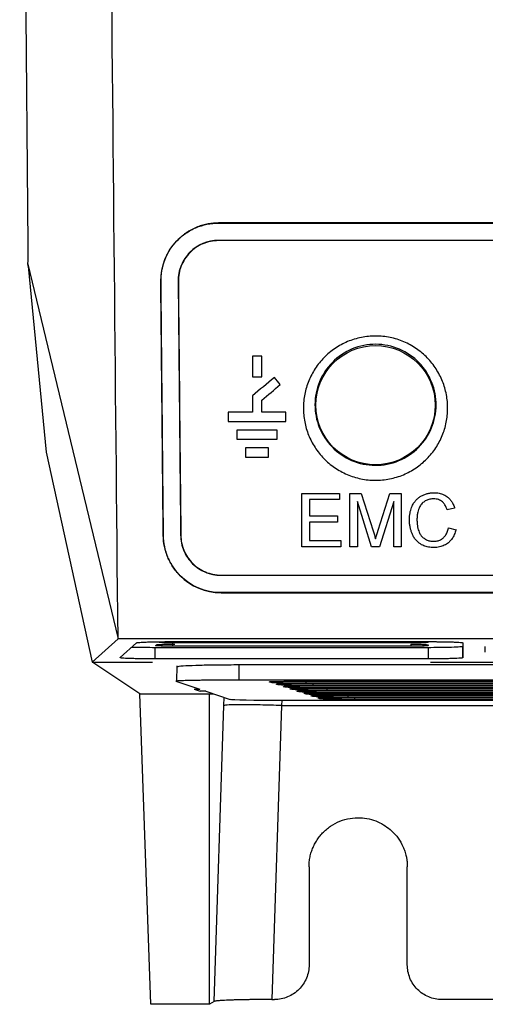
# Model space of a CAD drawing. Header units: millimetres. Extents: x -1111 to 1147, y -743 to 1146.
# Tile 111 of 203: x 102 to 143, y -93 to -7. Entities that reach past the tile are written whole.
import ezdxf

# ---------------------------------------------------------------- set-up
doc = ezdxf.new("R2010")
doc.units = ezdxf.units.MM

msp = doc.modelspace()

# ---------------------------------------------------------------- linework, layer by layer
at = {"color": 7, "linetype": 'Continuous', "lineweight": 25}
for p, q in [((219.102, -25.029), (119.525, -25.029)), ((119.525, -25.029), (119.525, -25.038)), ((119.525, -25.038), (318.68, -25.038)), ((318.68, -26.538), (119.525, -26.538)), ((119.525, -26.556), (119.525, -26.538)), ((318.68, -26.556), (119.525, -26.556)), ((103.004, -28.467), (110.825, -61.038)), ((103.054, -28.779), (104.599, -44.889)), ((114.524, -30.086), (114.515, -30.087)), ((116.025, -30.072), (116.043, -30.072)), ((123.252, -36.557), (122.452, -36.557)), ((122.452, -38.357), (123.252, -38.357)), ((122.452, -41.407), (120.352, -41.407)), ((125.352, -41.407), (123.252, -41.407)), ((120.352, -42.207), (125.352, -42.207)), ((124.602, -42.957), (121.102, -42.957)), ((121.102, -43.757), (124.602, -43.757)), ((104.599, -44.889), (108.599, -63.057)), ((123.852, -44.507), (121.852, -44.507)), ((121.852, -45.307), (123.852, -45.307)), ((126.731, -48.446), (129.99, -48.446)), ((126.731, -53.069), (126.731, -48.446)), ((129.99, -48.446), (129.99, -48.979)), ((130.88, -48.446), (131.86, -48.446)), ((130.88, -53.069), (130.88, -48.446)), ((131.86, -48.446), (132.894, -51.69)), ((133.329, -51.634), (134.352, -48.446)), ((134.352, -48.446), (135.325, -48.446)), ((135.325, -48.446), (135.325, -53.069)), ((129.99, -48.979), (127.383, -48.979)), ((127.383, -48.979), (127.383, -50.402)), ((132.758, -53.069), (131.531, -49.157)), ((131.531, -49.157), (131.531, -53.069)), ((134.673, -49.157), (133.439, -53.069)), ((134.673, -53.069), (134.673, -49.157)), ((139.948, -49.73), (139.296, -49.87)), ((127.383, -50.402), (129.813, -50.402)), ((129.813, -50.935), (127.383, -50.935)), ((127.383, -50.935), (127.383, -52.536)), ((129.813, -50.402), (129.813, -50.935)), ((139.414, -51.437), (140.066, -51.589)), ((114.728, -52.087), (114.737, -52.086)), ((116.256, -52.072), (116.238, -52.072)), ((127.383, -52.536), (130.109, -52.536)), ((130.109, -52.536), (130.109, -53.069)), ((130.109, -53.069), (126.731, -53.069)), ((131.531, -53.069), (130.88, -53.069)), ((133.439, -53.069), (132.758, -53.069)), ((135.325, -53.069), (134.673, -53.069)), ((119.738, -55.52), (318.466, -55.52)), ((119.738, -55.538), (119.738, -55.52)), ((119.738, -55.538), (318.466, -55.538)), ((318.466, -57.038), (119.738, -57.038)), ((119.738, -57.038), (119.738, -57.047)), ((119.738, -57.047), (219.102, -57.047)), ((110.825, -61.038), (108.599, -63.057)), ((219.102, -61.038), (110.825, -61.038)), ((111.011, -62.669), (112.428, -61.383)), ((115.443, -61.282), (137.652, -61.282)), ((140.669, -61.387), (140.669, -62.673)), ((114.026, -61.777), (137.652, -61.777)), ((114.026, -62.778), (114.026, -61.777)), ((114.079, -61.624), (114.156, -61.554)), ((136.152, -61.679), (115.578, -61.679)), ((115.655, -61.504), (115.746, -61.504)), ((136.152, -61.399), (115.886, -61.399)), ((137.652, -61.556), (137.652, -61.626)), ((137.652, -61.777), (137.652, -62.778)), ((140.669, -62.673), (140.652, -61.672)), ((142.599, -62.208), (142.599, -61.691)), ((108.599, -63.057), (113.815, -63.057)), ((112.717, -65.803), (108.652, -63.092)), ((137.652, -62.778), (114.026, -62.778)), ((137.863, -63.057), (168.852, -63.057)), ((115.921, -63.39), (115.875, -64.718)), ((144.42, -63.303), (121.296, -63.303)), ((121.296, -64.614), (121.296, -63.303)), ((115.821, -64.714), (117.905, -65.409)), ((144.374, -64.614), (121.296, -64.614)), ((124.078, -64.825), (123.895, -64.764)), ((126.927, -64.709), (168.86, -64.709)), ((117.406, -65.409), (117.93, -65.584)), ((117.406, -65.409), (117.907, -65.409)), ((118.43, -65.584), (117.93, -65.584)), ((118.429, -65.584), (120.512, -66.279)), ((124.68, -65.026), (124.497, -64.965)), ((168.86, -64.876), (127.11, -64.876)), ((168.86, -65.077), (127.713, -65.077)), ((128.132, -65.111), (168.86, -65.111)), ((128.734, -65.312), (168.86, -65.312)), ((168.86, -65.479), (128.917, -65.479)), ((129.336, -65.512), (168.861, -65.512)), ((112.717, -65.803), (118.725, -65.803)), ((113.659, -92.688), (112.717, -65.803)), ((118.725, -65.803), (119.085, -65.803)), ((118.749, -92.688), (118.725, -65.803)), ((124.998, -66.353), (154.05, -66.353)), ((127.691, -66.03), (127.508, -65.969)), ((128.016, -65.803), (168.861, -65.803)), ((168.861, -66.081), (130.724, -66.081)), ((168.861, -66.282), (131.326, -66.282)), ((119.142, -92.438), (119.99, -66.816)), ((124.98, -66.816), (124.138, -92.273)), ((127.352, -80.781), (127.352, -89.275)), ((135.852, -89.275), (135.852, -80.781)), ((118.749, -92.688), (113.659, -92.688)), ((119.142, -92.438), (118.749, -92.688)), ((124.138, -92.273), (124.352, -92.273)), ((151.817, -92.273), (138.852, -92.273))]:
    msp.add_line(p, q, dxfattribs=at)
at = {"color": 250, "linetype": 'Continuous', "lineweight": 25}
for p, q in [((115.578, -61.679), (115.578, -61.348)), ((115.886, -61.399), (115.886, -61.282)), ((136.152, -61.282), (136.152, -61.399)), ((137.652, -61.347), (137.651, -61.282)), ((136.152, -61.504), (136.152, -61.679)), ((137.652, -61.626), (137.651, -61.573)), ((127.11, -64.876), (127.11, -64.709)), ((127.713, -65.077), (127.713, -64.91)), ((128.917, -65.479), (128.917, -65.312)), ((119.99, -66.816), (120.014, -66.112)), ((124.996, -66.352), (124.98, -66.816)), ((130.724, -66.081), (130.724, -65.914)), ((131.326, -66.282), (131.326, -66.115)), ((124.98, -66.816), (168.862, -66.816))]:
    msp.add_line(p, q, dxfattribs=at)
at = {"color": 7, "linetype": 'Continuous', "lineweight": 25, "flags": 128}
for points in [[(125.282, -65.227), (125.208, -65.202), (125.153, -65.184), (125.099, -65.166)], [(125.885, -65.428), (125.81, -65.403), (125.756, -65.385), (125.701, -65.367)], [(126.487, -65.629), (126.412, -65.604), (126.358, -65.586), (126.304, -65.568)], [(127.529, -64.91), (130.333, -64.91), (141.548, -64.91), (152.762, -64.91), (168.86, -64.91)], [(168.86, -65.278), (166.444, -65.278), (154.835, -65.278), (143.226, -65.278), (128.315, -65.278)], [(127.089, -65.83), (127.014, -65.805), (126.96, -65.787), (126.906, -65.768)], [(128.294, -66.231), (128.219, -66.206), (128.165, -66.188), (128.11, -66.17)], [(168.861, -65.68), (166.445, -65.68), (154.838, -65.68), (142.179, -65.68), (129.519, -65.68)], [(129.938, -65.713), (132.742, -65.713), (143.956, -65.713), (155.171, -65.713), (168.861, -65.713)], [(168.861, -65.88), (166.445, -65.88), (154.838, -65.88), (142.48, -65.88), (130.122, -65.88)], [(130.541, -65.914), (133.344, -65.914), (144.559, -65.914), (156.952, -65.914), (168.861, -65.914)], [(131.143, -66.115), (133.946, -66.115), (145.161, -66.115), (157.254, -66.115), (168.861, -66.115)]]:
    msp.add_lwpolyline(points, dxfattribs=at)
at = {"color": 7, "linetype": 'Continuous', "lineweight": 25}
msp.add_circle((133.102, -40.807), 5.166, dxfattribs=at)
msp.add_ellipse((125.008, -66.274), major_axis=(4.502, 0), ratio=0.017485, start_param=3.193973, end_param=4.710076, dxfattribs=at)
for points, knots in [([(102.317, 77.707), (102.321, 76.731), (102.33, 74.779), (102.343, 71.852), (102.357, 68.927), (102.371, 66.003), (102.385, 63.081), (102.4, 60.16), (102.415, 57.241), (102.431, 54.324), (102.447, 51.408), (102.463, 48.494), (102.48, 45.581), (102.497, 42.671), (102.514, 39.762), (102.532, 36.855), (102.55, 33.95), (102.569, 31.047), (102.588, 28.146), (102.612, 24.421), (102.644, 19.875), (102.682, 14.512), (102.721, 9.157), (102.762, 3.809), (102.803, -1.53), (102.846, -6.862), (102.891, -12.184), (102.936, -17.497), (102.983, -22.802), (103.016, -26.331), (103.032, -28.095)], [0, 0, 0, 0, 0.027365, 0.05473, 0.082096, 0.109461, 0.136826, 0.164191, 0.191556, 0.218921, 0.246287, 0.273652, 0.301017, 0.328383, 0.355748, 0.383114, 0.410479, 0.437845, 0.46521, 0.492576, 0.54332, 0.594063, 0.644807, 0.69555, 0.746293, 0.797035, 0.847777, 0.898519, 0.94926, 1, 1, 1, 1]), ([(114.525, -30.086), (114.512, -28.782), (115.008, -27.516), (116.155, -26.329), (116.413, -26.11), (116.966, -25.729), (117.847, -25.245), (118.845, -25.038), (119.525, -25.038)], [0, 0, 0, 0, 0.5, 0.5, 0.625, 0.625, 0.75, 1, 1, 1, 1]), ([(119.525, -25.029), (119.452, -25.03), (119.306, -25.032), (119.085, -25.047), (118.861, -25.071), (118.633, -25.107), (118.402, -25.154), (118.168, -25.214), (117.933, -25.286), (117.697, -25.372), (117.461, -25.471), (117.225, -25.585), (116.99, -25.715), (116.758, -25.859), (116.529, -26.02), (116.305, -26.197), (116.088, -26.389), (115.881, -26.596), (115.684, -26.817), (115.499, -27.051), (115.325, -27.3), (115.165, -27.562), (115.02, -27.838), (114.89, -28.126), (114.777, -28.426), (114.683, -28.739), (114.607, -29.062), (114.553, -29.395), (114.519, -29.738), (114.517, -29.97), (114.516, -30.087)], [0, 0, 0, 0, 0.026828, 0.054234, 0.08223, 0.110832, 0.140058, 0.169927, 0.200461, 0.231683, 0.26362, 0.296301, 0.329759, 0.36403, 0.399154, 0.43511, 0.471553, 0.508458, 0.545861, 0.583795, 0.622296, 0.661398, 0.701134, 0.741538, 0.782644, 0.824485, 0.867099, 0.910525, 0.954809, 1, 1, 1, 1]), ([(119.525, -26.538), (118.567, -26.538), (117.688, -26.919), (116.729, -27.882), (116.468, -28.27), (116.109, -29.139), (116.02, -29.604), (116.025, -30.072)], [0, 0, 0, 0, 0.5, 0.5, 0.75, 0.75, 1, 1, 1, 1]), ([(119.525, -26.556), (119.288, -26.556), (119.056, -26.579), (118.6, -26.671), (118.374, -26.741), (117.946, -26.922), (117.744, -27.033), (117.362, -27.295), (117.185, -27.445), (116.867, -27.773), (116.725, -27.953), (116.477, -28.338), (116.374, -28.539), (116.207, -28.958), (116.143, -29.177), (116.06, -29.621), (116.041, -29.845), (116.043, -30.072)], [0, 0, 0, 0, 0.125, 0.125, 0.25, 0.25, 0.375, 0.375, 0.5, 0.5, 0.625, 0.625, 0.75, 0.75, 0.875, 0.875, 1, 1, 1, 1]), ([(103.032, -28.095), (103.032, -28.122), (103.032, -28.176), (103.029, -28.254), (103.023, -28.328), (103.015, -28.4), (103.008, -28.444), (103.004, -28.467)], [0, 0, 0, 0, 0.200692, 0.399531, 0.598029, 0.797694, 1, 1, 1, 1]), ([(103.054, -28.779), (103.052, -28.769), (103.05, -28.748), (103.045, -28.707), (103.037, -28.658), (103.028, -28.602), (103.017, -28.538), (103.009, -28.491), (103.004, -28.467)], [0, 0, 0, 0, 0.156945, 0.318437, 0.484046, 0.653253, 0.825459, 1, 1, 1, 1]), ([(114.515, -30.087), (114.524, -31.007), (114.542, -32.848), (114.569, -35.605), (114.596, -38.36), (114.622, -41.111), (114.649, -43.86), (114.676, -46.605), (114.702, -49.348), (114.719, -51.174), (114.728, -52.087)], [0, 0, 0, 0, 0.125006, 0.250007, 0.375005, 0.500001, 0.624996, 0.749994, 0.874995, 1, 1, 1, 1]), ([(114.737, -52.086), (114.728, -51.174), (114.711, -49.348), (114.685, -46.606), (114.658, -43.861), (114.632, -41.113), (114.605, -38.361), (114.578, -35.606), (114.551, -32.848), (114.533, -31.007), (114.524, -30.086)], [0, 0, 0, 0, 0.124973, 0.24995, 0.374934, 0.499925, 0.624925, 0.749937, 0.874961, 1, 1, 1, 1]), ([(116.025, -30.072), (116.034, -30.993), (116.052, -32.834), (116.078, -35.592), (116.105, -38.346), (116.131, -41.098), (116.158, -43.846), (116.185, -46.592), (116.212, -49.334), (116.23, -51.159), (116.239, -52.072)], [0, 0, 0, 0, 0.125039, 0.250063, 0.375075, 0.500075, 0.625067, 0.75005, 0.875027, 1, 1, 1, 1]), ([(139.343, -41.097), (139.34, -41.501), (139.299, -41.898), (139.182, -42.484), (139.134, -42.677), (139.018, -43.062), (138.95, -43.253), (138.721, -43.813), (138.533, -44.168), (138.2, -44.673), (138.081, -44.836), (137.824, -45.154), (137.687, -45.308), (137.257, -45.743), (136.944, -46.004), (136.265, -46.466), (135.895, -46.667), (135.133, -46.986), (134.737, -47.108), (134.12, -47.231), (133.911, -47.262), (133.495, -47.303), (133.288, -47.313), (132.872, -47.311), (132.664, -47.3), (132.248, -47.256), (132.039, -47.224), (131.424, -47.096), (131.029, -46.972), (130.457, -46.727), (130.269, -46.635), (129.905, -46.433), (129.73, -46.325), (129.223, -45.975), (128.91, -45.711), (128.337, -45.12), (128.086, -44.802), (127.757, -44.294), (127.655, -44.12), (127.469, -43.76), (127.384, -43.575), (127.16, -43.015), (127.048, -42.632), (126.898, -41.846), (126.86, -41.441), (126.863, -40.644), (126.902, -40.248), (127.019, -39.657), (127.067, -39.46), (127.183, -39.074), (127.25, -38.885), (127.477, -38.329), (127.664, -37.973), (128.112, -37.291), (128.368, -36.973), (128.795, -36.538), (128.945, -36.4), (129.26, -36.137), (129.425, -36.012), (129.94, -35.662), (130.301, -35.465), (130.873, -35.225), (131.068, -35.154), (131.468, -35.031), (131.672, -34.979), (132.285, -34.856), (132.699, -34.815), (133.327, -34.817), (133.539, -34.828), (133.955, -34.871), (134.367, -34.936), (134.769, -35.04), (135.166, -35.164), (135.364, -35.237), (135.939, -35.484), (136.3, -35.684), (136.978, -36.15), (137.297, -36.42), (137.865, -37.006), (138.117, -37.324), (138.449, -37.837), (138.552, -38.014), (138.738, -38.373), (138.821, -38.555), (139.044, -39.114), (139.157, -39.501), (139.308, -40.294), (139.345, -40.693), (139.343, -41.097)], [0, 0, 0, 0, 0.03125, 0.03125, 0.046875, 0.046875, 0.0625, 0.0625, 0.09375, 0.09375, 0.109375, 0.109375, 0.125, 0.125, 0.15625, 0.15625, 0.1875, 0.1875, 0.21875, 0.21875, 0.234375, 0.234375, 0.25, 0.25, 0.265625, 0.265625, 0.28125, 0.28125, 0.3125, 0.3125, 0.328125, 0.328125, 0.34375, 0.34375, 0.375, 0.375, 0.40625, 0.40625, 0.421875, 0.421875, 0.4375, 0.4375, 0.46875, 0.46875, 0.5, 0.5, 0.53125, 0.53125, 0.546875, 0.546875, 0.5625, 0.5625, 0.59375, 0.59375, 0.625, 0.625, 0.640625, 0.640625, 0.65625, 0.65625, 0.6875, 0.6875, 0.703125, 0.703125, 0.71875, 0.71875, 0.75, 0.75, 0.765625, 0.765625, 0.78125, 0.796875, 0.796875, 0.8125, 0.8125, 0.84375, 0.84375, 0.875, 0.875, 0.90625, 0.90625, 0.921875, 0.921875, 0.9375, 0.9375, 0.96875, 0.96875, 1, 1, 1, 1]), ([(138.343, -40.807), (138.339, -41.478), (138.204, -42.148), (137.69, -43.395), (137.309, -43.972), (136.347, -44.946), (135.764, -45.341), (134.48, -45.877), (133.779, -46.018), (132.378, -46.011), (131.677, -45.865), (130.399, -45.317), (129.82, -44.916), (128.867, -43.935), (128.491, -43.355), (127.988, -42.103), (127.86, -41.432), (127.863, -40.089), (127.995, -39.418), (128.507, -38.166), (128.886, -37.585), (129.851, -36.607), (130.435, -36.209), (131.722, -35.671), (132.424, -35.53), (133.828, -35.537), (134.529, -35.683), (135.81, -36.234), (136.391, -36.636), (137.345, -37.623), (137.721, -38.207), (138.221, -39.463), (138.347, -40.136), (138.343, -40.807)], [0, 0, 0, 0, 0.0625, 0.0625, 0.125, 0.125, 0.1875, 0.1875, 0.25, 0.25, 0.3125, 0.3125, 0.375, 0.375, 0.4375, 0.4375, 0.5, 0.5, 0.5625, 0.5625, 0.625, 0.625, 0.6875, 0.6875, 0.75, 0.75, 0.8125, 0.8125, 0.875, 0.875, 0.9375, 0.9375, 1, 1, 1, 1]), ([(136.036, -50.723), (136.038, -50.621), (136.042, -50.424), (136.081, -50.144), (136.14, -49.891), (136.215, -49.667), (136.303, -49.474), (136.395, -49.309), (136.488, -49.173), (136.612, -49.019), (136.786, -48.85), (137.026, -48.681), (137.291, -48.55), (137.572, -48.455), (137.866, -48.397), (138.066, -48.39), (138.166, -48.387)], [0, 0, 0, 0, 0.088007, 0.169087, 0.243301, 0.310577, 0.370947, 0.42447, 0.471109, 0.510851, 0.592175, 0.673416, 0.754731, 0.836153, 0.917892, 1, 1, 1, 1]), ([(138.166, -48.387), (138.24, -48.388), (138.387, -48.392), (138.602, -48.425), (138.809, -48.476), (139.003, -48.553), (139.182, -48.65), (139.355, -48.774), (139.528, -48.935), (139.695, -49.149), (139.846, -49.418), (139.912, -49.622), (139.948, -49.73)], [0, 0, 0, 0, 0.090287, 0.178701, 0.26534, 0.350246, 0.43357, 0.51538, 0.613441, 0.726848, 0.855678, 1, 1, 1, 1]), ([(138.134, -48.92), (138.078, -48.921), (137.966, -48.924), (137.8, -48.949), (137.637, -48.991), (137.48, -49.054), (137.335, -49.14), (137.202, -49.245), (137.084, -49.365), (136.984, -49.499), (136.896, -49.655), (136.818, -49.848), (136.754, -50.094), (136.698, -50.389), (136.691, -50.605), (136.688, -50.72)], [0, 0, 0, 0, 0.062425, 0.124937, 0.187722, 0.250686, 0.313995, 0.377777, 0.441991, 0.506687, 0.568818, 0.649206, 0.747859, 0.864814, 1, 1, 1, 1]), ([(139.296, -49.87), (139.274, -49.805), (139.233, -49.682), (139.156, -49.514), (139.071, -49.374), (138.983, -49.263), (138.875, -49.157), (138.736, -49.057), (138.552, -48.977), (138.348, -48.927), (138.207, -48.923), (138.134, -48.92)], [0, 0, 0, 0, 0.128904, 0.244437, 0.346055, 0.433556, 0.507358, 0.624315, 0.744976, 0.870172, 1, 1, 1, 1]), ([(138.179, -53.128), (138.093, -53.127), (137.927, -53.123), (137.691, -53.094), (137.48, -53.048), (137.202, -52.96), (136.859, -52.77), (136.595, -52.5), (136.437, -52.268), (136.344, -52.103), (136.252, -51.901), (136.167, -51.661), (136.097, -51.382), (136.045, -51.065), (136.039, -50.841), (136.036, -50.723)], [0, 0, 0, 0, 0.069055, 0.132358, 0.189995, 0.241987, 0.366522, 0.503689, 0.54675, 0.599107, 0.660743, 0.731642, 0.811807, 0.901266, 1, 1, 1, 1]), ([(136.688, -50.72), (136.69, -50.833), (136.695, -51.043), (136.738, -51.335), (136.797, -51.581), (136.867, -51.78), (136.941, -51.932), (137.049, -52.105), (137.222, -52.298), (137.497, -52.465), (137.8, -52.576), (138.012, -52.589), (138.118, -52.595)], [0, 0, 0, 0, 0.128747, 0.241345, 0.337762, 0.417973, 0.482038, 0.529923, 0.649983, 0.768094, 0.884612, 1, 1, 1, 1]), ([(138.118, -52.595), (138.172, -52.593), (138.281, -52.59), (138.44, -52.563), (138.591, -52.519), (138.733, -52.456), (138.862, -52.376), (139.007, -52.26), (139.167, -52.078), (139.322, -51.793), (139.382, -51.563), (139.414, -51.437)], [0, 0, 0, 0, 0.084245, 0.167007, 0.24833, 0.328376, 0.407231, 0.484934, 0.61884, 0.790483, 1, 1, 1, 1]), ([(140.066, -51.589), (140.046, -51.664), (140.006, -51.81), (139.925, -52.014), (139.835, -52.197), (139.736, -52.358), (139.631, -52.497), (139.522, -52.614), (139.396, -52.728), (139.243, -52.841), (139.056, -52.947), (138.853, -53.03), (138.636, -53.086), (138.41, -53.122), (138.257, -53.126), (138.179, -53.128)], [0, 0, 0, 0, 0.090295, 0.174501, 0.25293, 0.32532, 0.391665, 0.452097, 0.506654, 0.585342, 0.665327, 0.746663, 0.829503, 0.913919, 1, 1, 1, 1]), ([(114.729, -52.087), (114.735, -52.731), (114.931, -53.687), (115.389, -54.545), (115.751, -55.088), (115.961, -55.345), (117.118, -56.504), (118.383, -57.047), (119.738, -57.047)], [0, 0, 0, 0, 0.25, 0.375, 0.375, 0.5, 0.5, 1, 1, 1, 1]), ([(119.738, -57.038), (118.386, -57.038), (117.122, -56.496), (115.968, -55.339), (115.758, -55.082), (115.397, -54.541), (114.94, -53.684), (114.744, -52.73), (114.738, -52.086)], [0, 0, 0, 0, 0.5, 0.5, 0.625, 0.625, 0.75, 1, 1, 1, 1]), ([(116.238, -52.072), (116.24, -52.303), (116.265, -52.533), (116.36, -52.985), (116.431, -53.208), (116.704, -53.844), (117.48, -54.975), (118.783, -55.538), (119.738, -55.538)], [0, 0, 0, 0, 0.125, 0.125, 0.25, 0.25, 0.5, 1, 1, 1, 1]), ([(116.256, -52.072), (116.258, -52.295), (116.282, -52.515), (116.369, -52.947), (116.435, -53.161), (116.605, -53.574), (116.709, -53.771), (116.953, -54.144), (117.096, -54.323), (117.414, -54.646), (117.587, -54.791), (117.963, -55.048), (118.169, -55.16), (118.592, -55.338), (118.812, -55.405), (119.269, -55.497), (119.503, -55.52), (119.738, -55.52)], [0, 0, 0, 0, 0.125, 0.125, 0.25, 0.25, 0.375, 0.375, 0.5, 0.5, 0.625, 0.625, 0.75, 0.75, 0.875, 0.875, 1, 1, 1, 1]), ([(112.428, -61.383), (112.431, -61.381), (112.437, -61.377), (112.458, -61.371), (112.488, -61.366), (112.527, -61.36), (112.575, -61.354), (112.632, -61.349), (112.752, -61.339), (112.975, -61.325), (113.358, -61.31), (113.81, -61.298), (114.234, -61.29), (114.593, -61.286), (114.871, -61.284), (115.156, -61.282), (115.347, -61.282), (115.443, -61.282)], [0, 0, 0, 0, 0.036756, 0.073227, 0.109526, 0.145768, 0.182069, 0.218545, 0.255308, 0.381309, 0.507082, 0.629471, 0.751915, 0.814042, 0.875721, 0.937519, 1, 1, 1, 1]), ([(115.886, -61.399), (115.724, -61.399), (115.545, -61.398), (115.185, -61.394), (115.006, -61.39), (114.698, -61.38), (114.572, -61.373), (114.413, -61.359), (114.379, -61.352), (114.387, -61.345)], [0, 0, 0, 0, 0.25, 0.25, 0.5, 0.5, 0.75, 0.75, 1, 1, 1, 1]), ([(137.652, -61.347), (137.652, -61.354), (137.611, -61.361), (137.443, -61.375), (137.316, -61.381), (137.011, -61.39), (136.835, -61.394), (136.484, -61.398), (136.31, -61.399), (136.152, -61.399)], [0, 0, 0, 0, 0.25, 0.25, 0.5, 0.5, 0.75, 0.75, 1, 1, 1, 1]), ([(137.652, -61.282), (137.71, -61.282), (137.826, -61.282), (137.998, -61.282), (138.169, -61.283), (138.337, -61.284), (138.504, -61.286), (138.669, -61.288), (138.962, -61.292), (139.366, -61.3), (139.821, -61.313), (140.192, -61.329), (140.417, -61.344), (140.548, -61.357), (140.618, -61.367), (140.661, -61.377), (140.667, -61.384), (140.669, -61.387)], [0, 0, 0, 0, 0.0367857, 0.073271, 0.1095756, 0.1458213, 0.1821303, 0.2186242, 0.255423, 0.3814854, 0.5073535, 0.6296321, 0.7519934, 0.8140977, 0.8757392, 0.9375103, 1, 1, 1, 1]), ([(112.026, -61.748), (112.078, -61.75), (112.337, -61.763), (113.074, -61.773), (113.722, -61.776), (114.026, -61.777)], [0, 0, 0, 0, 0.116743, 0.585949, 1, 1, 1, 1]), ([(115.578, -61.679), (115.416, -61.679), (115.237, -61.678), (114.878, -61.673), (114.698, -61.669), (114.39, -61.659), (114.264, -61.653), (114.105, -61.639), (114.071, -61.631), (114.079, -61.624)], [0, 0, 0, 0, 0.25, 0.25, 0.5, 0.5, 0.75, 0.75, 1, 1, 1, 1]), ([(114.156, -61.554), (114.164, -61.548), (114.211, -61.541), (114.386, -61.528), (114.515, -61.522), (114.817, -61.512), (114.989, -61.509), (115.331, -61.505), (115.5, -61.504), (115.655, -61.504)], [0, 0, 0, 0, 0.25, 0.25, 0.5, 0.5, 0.75, 0.75, 1, 1, 1, 1]), ([(136.152, -61.504), (136.31, -61.504), (136.484, -61.505), (136.835, -61.509), (137.011, -61.513), (137.316, -61.523), (137.443, -61.529), (137.611, -61.542), (137.652, -61.55), (137.652, -61.556)], [0, 0, 0, 0, 0.25, 0.25, 0.5, 0.5, 0.75, 0.75, 1, 1, 1, 1]), ([(137.652, -61.626), (137.652, -61.633), (137.611, -61.64), (137.443, -61.654), (137.316, -61.66), (137.011, -61.67), (136.835, -61.673), (136.484, -61.678), (136.31, -61.679), (136.152, -61.679)], [0, 0, 0, 0, 0.25, 0.25, 0.5, 0.5, 0.75, 0.75, 1, 1, 1, 1]), ([(137.652, -61.777), (137.969, -61.777), (138.317, -61.775), (139.018, -61.766), (139.37, -61.759), (139.98, -61.74), (140.234, -61.727), (140.571, -61.7), (140.652, -61.686), (140.652, -61.672)], [0, 0, 0, 0, 0.25, 0.25, 0.5, 0.5, 0.75, 0.75, 1, 1, 1, 1]), ([(114.026, -62.778), (113.968, -62.778), (113.852, -62.778), (113.68, -62.778), (113.509, -62.777), (113.34, -62.776), (113.174, -62.774), (113.009, -62.772), (112.714, -62.768), (112.306, -62.76), (111.842, -62.747), (111.461, -62.73), (111.233, -62.714), (111.107, -62.7), (111.043, -62.69), (111.008, -62.679), (111.01, -62.672), (111.011, -62.669)], [0, 0, 0, 0, 0.035959, 0.071611, 0.107073, 0.142464, 0.177903, 0.213509, 0.249399, 0.373783, 0.498284, 0.62407, 0.749696, 0.81255, 0.87479, 0.93706, 1, 1, 1, 1]), ([(140.669, -62.673), (140.668, -62.675), (140.666, -62.679), (140.651, -62.685), (140.627, -62.691), (140.593, -62.697), (140.549, -62.703), (140.495, -62.708), (140.38, -62.719), (140.161, -62.733), (139.779, -62.749), (139.322, -62.762), (138.889, -62.769), (138.523, -62.774), (138.238, -62.776), (137.947, -62.778), (137.75, -62.778), (137.652, -62.778)], [0, 0, 0, 0, 0.036789, 0.073277, 0.109585, 0.145832, 0.182142, 0.218635, 0.255431, 0.381516, 0.507385, 0.629673, 0.752013, 0.814116, 0.875752, 0.937517, 1, 1, 1, 1]), ([(121.296, -63.303), (120.687, -63.305), (119.469, -63.309), (117.834, -63.341), (116.631, -63.389), (116.014, -63.434), (115.967, -63.459), (115.959, -63.464)], [0, 0, 0, 0, 0.2365783, 0.4732423, 0.7116809, 0.9472887, 1, 1, 1, 1]), ([(121.296, -64.614), (120.922, -64.614), (120.554, -64.614), (120.011, -64.616), (119.832, -64.617), (119.477, -64.619), (119.301, -64.62), (118.79, -64.624), (118.468, -64.627), (118.012, -64.633), (117.863, -64.635), (117.581, -64.639), (117.446, -64.641), (117.066, -64.648), (116.84, -64.653), (116.446, -64.664), (116.282, -64.67), (116.025, -64.682), (115.932, -64.689), (115.821, -64.701), (115.802, -64.708), (115.821, -64.714)], [0, 0, 0, 0, 0.125, 0.125, 0.1875, 0.1875, 0.25, 0.25, 0.375, 0.375, 0.4375, 0.4375, 0.5, 0.5, 0.625, 0.625, 0.75, 0.75, 0.875, 0.875, 1, 1, 1, 1]), ([(123.94, -64.758), (123.953, -64.754), (123.987, -64.745), (124.412, -64.731), (125.127, -64.718), (126.013, -64.71), (126.639, -64.71), (126.927, -64.709)], [0, 0, 0, 0, 0.134832, 0.357419, 0.581895, 0.807926, 1, 1, 1, 1]), ([(127.11, -64.876), (126.915, -64.876), (126.724, -64.876), (126.347, -64.875), (126.159, -64.874), (125.801, -64.871), (125.63, -64.87), (125.307, -64.866), (125.153, -64.864), (124.876, -64.859), (124.751, -64.857), (124.528, -64.851), (124.431, -64.848), (124.192, -64.839), (124.098, -64.832), (124.078, -64.825)], [0, 0, 0, 0, 0.125, 0.125, 0.25, 0.25, 0.375, 0.375, 0.5, 0.5, 0.625, 0.625, 0.75, 0.75, 1, 1, 1, 1]), ([(124.543, -64.958), (124.555, -64.955), (124.589, -64.945), (125.014, -64.932), (125.729, -64.919), (126.615, -64.911), (127.241, -64.91), (127.529, -64.91)], [0, 0, 0, 0, 0.134836, 0.357425, 0.581896, 0.807931, 1, 1, 1, 1]), ([(127.713, -65.077), (127.518, -65.077), (127.326, -65.077), (126.949, -65.075), (126.761, -65.074), (126.403, -65.072), (126.233, -65.07), (125.909, -65.067), (125.756, -65.065), (125.478, -65.06), (125.353, -65.057), (125.13, -65.052), (125.033, -65.049), (124.795, -65.04), (124.701, -65.033), (124.68, -65.026)], [0, 0, 0, 0, 0.125, 0.125, 0.25, 0.25, 0.375, 0.375, 0.5, 0.5, 0.625, 0.625, 0.75, 0.75, 1, 1, 1, 1]), ([(125.145, -65.159), (125.158, -65.156), (125.191, -65.146), (125.617, -65.132), (126.332, -65.12), (127.217, -65.112), (127.844, -65.111), (128.132, -65.111)], [0, 0, 0, 0, 0.134932, 0.357602, 0.581962, 0.808069, 1, 1, 1, 1]), ([(128.315, -65.278), (128.12, -65.278), (127.928, -65.278), (127.551, -65.276), (127.364, -65.275), (127.005, -65.273), (126.835, -65.271), (126.512, -65.268), (126.358, -65.265), (126.081, -65.261), (125.955, -65.258), (125.732, -65.253), (125.635, -65.25), (125.397, -65.241), (125.303, -65.234), (125.282, -65.227)], [0, 0, 0, 0, 0.125, 0.125, 0.25, 0.25, 0.375, 0.375, 0.5, 0.5, 0.625, 0.625, 0.75, 0.75, 1, 1, 1, 1]), ([(125.747, -65.36), (125.76, -65.356), (125.793, -65.347), (126.219, -65.333), (126.934, -65.321), (127.819, -65.313), (128.446, -65.312), (128.734, -65.312)], [0, 0, 0, 0, 0.134912, 0.357572, 0.58195, 0.808052, 1, 1, 1, 1]), ([(128.917, -65.479), (128.722, -65.479), (128.53, -65.478), (128.153, -65.477), (127.966, -65.476), (127.607, -65.474), (127.437, -65.472), (127.114, -65.468), (126.96, -65.466), (126.683, -65.462), (126.558, -65.459), (126.335, -65.454), (126.237, -65.451), (125.999, -65.441), (125.905, -65.435), (125.885, -65.428)], [0, 0, 0, 0, 0.125, 0.125, 0.25, 0.25, 0.375, 0.375, 0.5, 0.5, 0.625, 0.625, 0.75, 0.75, 1, 1, 1, 1]), ([(126.349, -65.561), (126.362, -65.557), (126.396, -65.548), (126.821, -65.534), (127.536, -65.521), (128.422, -65.514), (129.048, -65.513), (129.336, -65.512)], [0, 0, 0, 0, 0.134893, 0.357535, 0.581949, 0.80804, 1, 1, 1, 1]), ([(129.519, -65.68), (129.324, -65.68), (129.133, -65.679), (128.755, -65.678), (128.568, -65.677), (128.209, -65.674), (128.039, -65.673), (127.716, -65.669), (127.562, -65.667), (127.285, -65.662), (127.16, -65.66), (126.937, -65.654), (126.84, -65.651), (126.601, -65.642), (126.507, -65.636), (126.487, -65.629)], [0, 0, 0, 0, 0.125, 0.125, 0.25, 0.25, 0.375, 0.375, 0.5, 0.5, 0.625, 0.625, 0.75, 0.75, 1, 1, 1, 1]), ([(126.952, -65.762), (126.964, -65.758), (126.998, -65.749), (127.423, -65.735), (128.138, -65.722), (129.024, -65.715), (129.651, -65.714), (129.938, -65.713)], [0, 0, 0, 0, 0.134886, 0.357518, 0.581941, 0.808026, 1, 1, 1, 1]), ([(130.122, -65.88), (129.927, -65.88), (129.735, -65.88), (129.358, -65.879), (129.17, -65.878), (128.812, -65.875), (128.641, -65.874), (128.318, -65.87), (128.165, -65.868), (127.887, -65.863), (127.762, -65.861), (127.539, -65.855), (127.442, -65.852), (127.204, -65.843), (127.109, -65.836), (127.089, -65.83)], [0, 0, 0, 0, 0.125, 0.125, 0.25, 0.25, 0.375, 0.375, 0.5, 0.5, 0.625, 0.625, 0.75, 0.75, 1, 1, 1, 1]), ([(127.554, -65.962), (127.566, -65.959), (127.6, -65.95), (128.026, -65.936), (128.74, -65.923), (129.626, -65.915), (130.253, -65.915), (130.541, -65.914)], [0, 0, 0, 0, 0.134867, 0.357476, 0.581909, 0.808005, 1, 1, 1, 1]), ([(130.724, -66.081), (130.529, -66.081), (130.337, -66.081), (129.96, -66.08), (129.773, -66.079), (129.414, -66.076), (129.244, -66.075), (128.921, -66.071), (128.767, -66.069), (128.49, -66.064), (128.364, -66.062), (128.141, -66.056), (128.044, -66.053), (127.806, -66.044), (127.712, -66.037), (127.691, -66.03)], [0, 0, 0, 0, 0.125, 0.125, 0.25, 0.25, 0.375, 0.375, 0.5, 0.5, 0.625, 0.625, 0.75, 0.75, 1, 1, 1, 1]), ([(128.156, -66.163), (128.169, -66.16), (128.202, -66.15), (128.628, -66.137), (129.342, -66.124), (130.228, -66.116), (130.855, -66.115), (131.143, -66.115)], [0, 0, 0, 0, 0.134837, 0.35742, 0.581936, 0.80796, 1, 1, 1, 1]), ([(131.326, -66.282), (131.131, -66.282), (130.939, -66.282), (130.562, -66.28), (130.375, -66.279), (130.016, -66.277), (129.846, -66.275), (129.523, -66.272), (129.369, -66.27), (129.092, -66.265), (128.967, -66.262), (128.743, -66.257), (128.646, -66.254), (128.408, -66.245), (128.314, -66.238), (128.294, -66.231)], [0, 0, 0, 0, 0.125, 0.125, 0.25, 0.25, 0.375, 0.375, 0.5, 0.5, 0.625, 0.625, 0.75, 0.75, 1, 1, 1, 1]), ([(124.98, -66.816), (124.349, -66.795), (123.718, -66.778), (122.545, -66.756), (122.003, -66.75), (121.086, -66.75), (120.711, -66.756), (120.18, -66.778), (120.025, -66.795), (119.99, -66.816)], [0, 0, 0, 0, 0.25, 0.25, 0.5, 0.5, 0.75, 0.75, 1, 1, 1, 1]), ([(127.352, -80.781), (127.353, -80.708), (127.355, -80.564), (127.372, -80.349), (127.399, -80.136), (127.437, -79.925), (127.485, -79.716), (127.545, -79.509), (127.637, -79.24), (127.775, -78.916), (127.982, -78.541), (128.229, -78.182), (128.619, -77.727), (129.201, -77.234), (130.011, -76.804), (130.881, -76.56), (131.741, -76.506), (132.557, -76.613), (133.292, -76.857), (133.953, -77.214), (134.551, -77.688), (135.08, -78.288), (135.432, -78.901), (135.642, -79.437), (135.749, -79.824), (135.812, -80.171), (135.846, -80.475), (135.85, -80.679), (135.852, -80.781)], [0, 0, 0, 0, 0.016246, 0.032389, 0.048471, 0.064533, 0.080617, 0.096766, 0.11302, 0.144506, 0.176028, 0.20916, 0.242328, 0.310564, 0.379319, 0.44702, 0.512232, 0.571622, 0.631054, 0.685382, 0.739752, 0.801915, 0.864123, 0.897676, 0.93127, 0.954191, 0.977061, 1, 1, 1, 1]), ([(127.352, -89.275), (127.352, -89.667), (127.274, -90.06), (126.973, -90.785), (126.751, -91.118), (126.196, -91.673), (125.863, -91.895), (125.137, -92.195), (124.745, -92.273), (124.352, -92.273)], [0, 0, 0, 0, 0.25, 0.25, 0.5, 0.5, 0.75, 0.75, 1, 1, 1, 1]), ([(138.852, -92.273), (138.459, -92.273), (138.067, -92.195), (137.341, -91.895), (137.008, -91.673), (136.453, -91.118), (136.231, -90.785), (135.93, -90.06), (135.852, -89.667), (135.852, -89.275)], [0, 0, 0, 0, 0.25, 0.25, 0.5, 0.5, 0.75, 0.75, 1, 1, 1, 1]), ([(124.138, -92.273), (124.061, -92.273), (123.908, -92.273), (123.68, -92.274), (123.454, -92.275), (123.23, -92.276), (123.007, -92.278), (122.787, -92.28), (122.568, -92.282), (122.271, -92.286), (121.903, -92.291), (121.475, -92.3), (121.07, -92.309), (120.693, -92.321), (120.349, -92.333), (120.045, -92.347), (119.782, -92.361), (119.566, -92.376), (119.395, -92.391), (119.268, -92.407), (119.179, -92.422), (119.155, -92.433), (119.142, -92.438)], [0, 0, 0, 0, 0.030316, 0.060445, 0.090448, 0.120391, 0.150335, 0.180344, 0.210482, 0.24081, 0.304976, 0.369206, 0.434628, 0.500116, 0.565531, 0.631012, 0.695158, 0.759368, 0.819769, 0.87967, 0.939578, 1, 1, 1, 1])]:
    msp.add_open_spline(points, degree=3, knots=knots, dxfattribs=at)
for points in [[(110.825, -61.038), (110.387, -15.887), (109.936, 30.61), (109.48, 77.707)], [(116.043, -30.072), (116.114, -37.437), (116.185, -44.771), (116.257, -52.072)], [(122.452, -36.557), (122.452, -37.157), (122.452, -37.757), (122.452, -38.357)], [(123.252, -38.357), (123.252, -37.757), (123.252, -37.157), (123.252, -36.557)], [(124.352, -38.407), (123.718, -38.938), (123.085, -39.47), (122.452, -40.001)], [(123.252, -40.374), (123.79, -39.923), (124.328, -39.471), (124.866, -39.02)], [(124.866, -39.02), (124.695, -38.815), (124.524, -38.611), (124.352, -38.407)], [(122.452, -40.001), (122.452, -40.47), (122.452, -40.938), (122.452, -41.407)], [(123.252, -41.407), (123.252, -41.063), (123.252, -40.719), (123.252, -40.374)], [(120.352, -41.407), (120.352, -41.674), (120.352, -41.94), (120.352, -42.207)], [(125.352, -42.207), (125.352, -41.94), (125.352, -41.674), (125.352, -41.407)], [(121.102, -42.957), (121.102, -43.224), (121.102, -43.49), (121.102, -43.757)], [(124.602, -43.757), (124.602, -43.49), (124.602, -43.224), (124.602, -42.957)], [(121.852, -44.507), (121.852, -44.774), (121.852, -45.04), (121.852, -45.307)], [(123.852, -45.307), (123.852, -45.04), (123.852, -44.774), (123.852, -44.507)], [(132.894, -51.69), (132.965, -51.916), (133.035, -52.142), (133.102, -52.369)], [(133.102, -52.369), (133.174, -52.123), (133.253, -51.879), (133.329, -51.634)]]:
    msp.add_open_spline(points, degree=3, dxfattribs=at)

doc.saveas('drawing.dxf')
